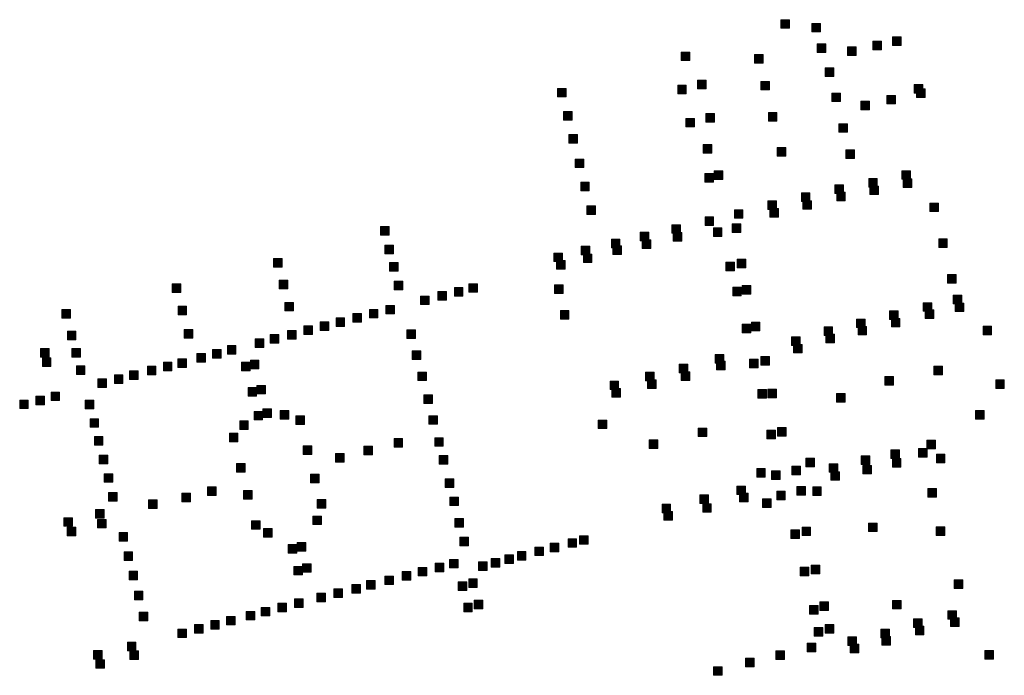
# Model space of a CAD drawing. Extents: x 97504 to 106860, y 464309 to 471560.
# Tile 15 of 53: x 103085 to 103543, y 465161 to 465467. Entities that reach past the tile are written whole.
import ezdxf

# ---------------------------------------------------------------- set-up
doc = ezdxf.new("R2010")
doc.units = 0
doc.layers.add('140 KOLKEN', color=44, linetype='Continuous', lineweight=20, true_color=0xc04000)

msp = doc.modelspace()

# ---------------------------------------------------------------- hatches: boundary and pattern name
at = {"layer": '140 KOLKEN', "true_color": 0xc04000}
for points in [[(103439.22, 465462.71), (103439.22, 465466.71), (103443.22, 465466.71), (103443.22, 465462.71)], [(103453.64, 465460.98), (103453.64, 465464.98), (103457.64, 465464.98), (103457.64, 465460.98)], [(103481.93, 465452.68), (103481.93, 465456.68), (103485.93, 465456.68), (103485.93, 465452.68)], [(103491.11, 465454.74), (103491.11, 465458.74), (103495.11, 465458.74), (103495.11, 465454.74)], [(103392.71, 465447.65), (103392.71, 465451.65), (103396.71, 465451.65), (103396.71, 465447.65)], [(103456.05, 465451.44), (103456.05, 465455.44), (103460.05, 465455.44), (103460.05, 465451.44)], [(103470.16, 465450.09), (103470.16, 465454.09), (103474.16, 465454.09), (103474.16, 465450.09)], [(103426.92, 465446.49), (103426.92, 465450.49), (103430.92, 465450.49), (103430.92, 465446.49)], [(103459.85, 465440.27), (103459.85, 465444.27), (103463.85, 465444.27), (103463.85, 465440.27)], [(103400.34, 465434.48), (103400.34, 465438.48), (103404.34, 465438.48), (103404.34, 465434.48)], [(103429.89, 465433.97), (103429.89, 465437.97), (103433.89, 465437.97), (103433.89, 465433.97)], [(103335.23, 465430.72), (103335.23, 465434.72), (103339.23, 465434.72), (103339.23, 465430.72)], [(103391.13, 465432.21), (103391.13, 465436.21), (103395.13, 465436.21), (103395.13, 465432.21)], [(103501.25, 465432.46), (103501.25, 465436.46), (103505.25, 465436.46), (103505.25, 465432.46)], [(103502.32, 465430.44), (103502.32, 465434.44), (103506.32, 465434.44), (103506.32, 465430.44)], [(103462.87, 465428.54), (103462.87, 465432.54), (103466.87, 465432.54), (103466.87, 465428.54)], [(103476.41, 465424.68), (103476.41, 465428.68), (103480.41, 465428.68), (103480.41, 465424.68)], [(103488.47, 465427.44), (103488.47, 465431.44), (103492.47, 465431.44), (103492.47, 465427.44)], [(103338.05, 465419.87), (103338.05, 465423.87), (103342.05, 465423.87), (103342.05, 465419.87)], [(103394.93, 465416.72), (103394.93, 465420.72), (103398.93, 465420.72), (103398.93, 465416.72)], [(103404.22, 465418.96), (103404.22, 465422.96), (103408.22, 465422.96), (103408.22, 465418.96)], [(103433.35, 465419.41), (103433.35, 465423.41), (103437.35, 465423.41), (103437.35, 465419.41)], [(103466.12, 465414.27), (103466.12, 465418.27), (103470.12, 465418.27), (103470.12, 465414.27)], [(103340.53, 465409.24), (103340.53, 465413.24), (103344.53, 465413.24), (103344.53, 465409.24)], [(103402.96, 465404.54), (103402.96, 465408.54), (103406.96, 465408.54), (103406.96, 465404.54)], [(103437.45, 465403.18), (103437.45, 465407.18), (103441.45, 465407.18), (103441.45, 465403.18)], [(103469.44, 465402.07), (103469.44, 465406.07), (103473.44, 465406.07), (103473.44, 465402.07)], [(103343.41, 465397.79), (103343.41, 465401.79), (103347.41, 465401.79), (103347.41, 465397.79)], [(103403.79, 465391.08), (103403.79, 465395.08), (103407.79, 465395.08), (103407.79, 465391.08)], [(103408.17, 465392.24), (103408.17, 465396.24), (103412.17, 465396.24), (103412.17, 465392.24)], [(103480.06, 465388.7), (103480.06, 465392.7), (103484.06, 465392.7), (103484.06, 465388.7)], [(103495.51, 465392.35), (103495.51, 465396.35), (103499.51, 465396.35), (103499.51, 465392.35)], [(103496.06, 465388.58), (103496.06, 465392.58), (103500.06, 465392.58), (103500.06, 465388.58)], [(103345.99, 465387.04), (103345.99, 465391.04), (103349.99, 465391.04), (103349.99, 465387.04)], [(103464.33, 465385.82), (103464.33, 465389.82), (103468.33, 465389.82), (103468.33, 465385.82)], [(103480.61, 465385.21), (103480.61, 465389.21), (103484.61, 465389.21), (103484.61, 465385.21)], [(103448.71, 465382.05), (103448.71, 465386.05), (103452.71, 465386.05), (103452.71, 465382.05)], [(103465.16, 465382.38), (103465.16, 465386.38), (103469.16, 465386.38), (103469.16, 465382.38)], [(103348.81, 465375.97), (103348.81, 465379.97), (103352.81, 465379.97), (103352.81, 465375.97)], [(103417.53, 465374.18), (103417.53, 465378.18), (103421.53, 465378.18), (103421.53, 465374.18)], [(103433.15, 465378.34), (103433.15, 465382.34), (103437.15, 465382.34), (103437.15, 465378.34)], [(103434.03, 465374.74), (103434.03, 465378.74), (103438.03, 465378.74), (103438.03, 465374.74)], [(103449.43, 465378.39), (103449.43, 465382.39), (103453.43, 465382.39), (103453.43, 465378.39)], [(103508.47, 465377.29), (103508.47, 465381.29), (103512.47, 465381.29), (103512.47, 465377.29)], [(103403.85, 465370.86), (103403.85, 465374.86), (103407.85, 465374.86), (103407.85, 465370.86)], [(103252.78, 465366.33), (103252.78, 465370.33), (103256.78, 465370.33), (103256.78, 465366.33)], [(103388.4, 465367.21), (103388.4, 465371.21), (103392.4, 465371.21), (103392.4, 465367.21)], [(103407.73, 465365.77), (103407.73, 465369.77), (103411.73, 465369.77), (103411.73, 465365.77)], [(103416.48, 465367.65), (103416.48, 465371.65), (103420.48, 465371.65), (103420.48, 465367.65)], [(103360.26, 465360.46), (103360.26, 465364.46), (103364.26, 465364.46), (103364.26, 465360.46)], [(103373.72, 465363.67), (103373.72, 465367.67), (103377.72, 465367.67), (103377.72, 465363.67)], [(103389.06, 465363.61), (103389.06, 465367.61), (103393.06, 465367.61), (103393.06, 465363.61)], [(103512.63, 465360.62), (103512.63, 465364.62), (103516.63, 465364.62), (103516.63, 465360.62)], [(103254.88, 465357.62), (103254.88, 465361.62), (103258.88, 465361.62), (103258.88, 465357.62)], [(103346.22, 465357.16), (103346.22, 465361.16), (103350.22, 465361.16), (103350.22, 465357.16)], [(103360.9, 465357.32), (103360.9, 465361.32), (103364.9, 465361.32), (103364.9, 465357.32)], [(103374.58, 465360.19), (103374.58, 465364.19), (103378.58, 465364.19), (103378.58, 465360.19)], [(103202.96, 465351.48), (103202.96, 465355.48), (103206.96, 465355.48), (103206.96, 465351.48)], [(103333.44, 465354), (103333.44, 465358), (103337.44, 465358), (103337.44, 465354)], [(103347.21, 465353.55), (103347.21, 465357.55), (103351.21, 465357.55), (103351.21, 465353.55)], [(103256.97, 465349.64), (103256.97, 465353.64), (103260.97, 465353.64), (103260.97, 465349.64)], [(103334.7, 465350.57), (103334.7, 465354.57), (103338.7, 465354.57), (103338.7, 465350.57)], [(103413.54, 465349.7), (103413.54, 465353.7), (103417.54, 465353.7), (103417.54, 465349.7)], [(103418.8, 465351.14), (103418.8, 465355.14), (103422.8, 465355.14), (103422.8, 465351.14)], [(103516.78, 465344), (103516.78, 465348), (103520.78, 465348), (103520.78, 465344)], [(103155.82, 465339.69), (103155.82, 465343.69), (103159.82, 465343.69), (103159.82, 465339.69)], [(103205.6, 465341.37), (103205.6, 465345.37), (103209.6, 465345.37), (103209.6, 465341.37)], [(103259.18, 465340.93), (103259.18, 465344.93), (103263.18, 465344.93), (103263.18, 465340.93)], [(103287.17, 465337.97), (103287.17, 465341.97), (103291.17, 465341.97), (103291.17, 465337.97)], [(103293.97, 465339.74), (103293.97, 465343.74), (103297.97, 465343.74), (103297.97, 465339.74)], [(103333.75, 465339.19), (103333.75, 465343.19), (103337.75, 465343.19), (103337.75, 465339.19)], [(103416.73, 465338.06), (103416.73, 465342.06), (103420.73, 465342.06), (103420.73, 465338.06)], [(103421.11, 465338.88), (103421.11, 465342.88), (103425.11, 465342.88), (103425.11, 465338.88)], [(103271.39, 465333.96), (103271.39, 465337.96), (103275.39, 465337.96), (103275.39, 465333.96)], [(103279.44, 465336.02), (103279.44, 465340.02), (103283.44, 465340.02), (103283.44, 465336.02)], [(103519.41, 465334.42), (103519.41, 465338.42), (103523.41, 465338.42), (103523.41, 465334.42)], [(103158.53, 465329.3), (103158.53, 465333.3), (103162.53, 465333.3), (103162.53, 465329.3)], [(103208.24, 465331.03), (103208.24, 465335.03), (103212.24, 465335.03), (103212.24, 465331.03)], [(103255.24, 465329.63), (103255.24, 465333.63), (103259.24, 465333.63), (103259.24, 465329.63)], [(103505.42, 465330.87), (103505.42, 465334.87), (103509.42, 465334.87), (103509.42, 465330.87)], [(103520.35, 465330.72), (103520.35, 465334.72), (103524.35, 465334.72), (103524.35, 465330.72)], [(103104.48, 465327.67), (103104.48, 465331.67), (103108.48, 465331.67), (103108.48, 465327.67)], [(103232.08, 465323.81), (103232.08, 465327.81), (103236.08, 465327.81), (103236.08, 465323.81)], [(103239.96, 465325.87), (103239.96, 465329.87), (103243.96, 465329.87), (103243.96, 465325.87)], [(103247.62, 465327.75), (103247.62, 465331.75), (103251.62, 465331.75), (103251.62, 465327.75)], [(103336.51, 465327.27), (103336.51, 465331.27), (103340.51, 465331.27), (103340.51, 465327.27)], [(103489.75, 465327.12), (103489.75, 465331.12), (103493.75, 465331.12), (103493.75, 465327.12)], [(103506.36, 465327.57), (103506.36, 465331.57), (103510.36, 465331.57), (103510.36, 465327.57)], [(103217.16, 465320.03), (103217.16, 465324.03), (103221.16, 465324.03), (103221.16, 465320.03)], [(103224.67, 465321.89), (103224.67, 465325.89), (103228.67, 465325.89), (103228.67, 465321.89)], [(103421.14, 465320.86), (103421.14, 465324.86), (103425.14, 465324.86), (103425.14, 465320.86)], [(103425.44, 465321.81), (103425.44, 465325.81), (103429.44, 465325.81), (103429.44, 465321.81)], [(103459.25, 465319.63), (103459.25, 465323.63), (103463.25, 465323.63), (103463.25, 465319.63)], [(103474.43, 465323.28), (103474.43, 465327.28), (103478.43, 465327.28), (103478.43, 465323.28)], [(103475.07, 465319.83), (103475.07, 465323.83), (103479.07, 465323.83), (103479.07, 465319.83)], [(103490.59, 465323.58), (103490.59, 465327.58), (103494.59, 465327.58), (103494.59, 465323.58)], [(103533.26, 465319.98), (103533.26, 465323.98), (103537.26, 465323.98), (103537.26, 465319.98)], [(103107.01, 465317.6), (103107.01, 465321.6), (103111.01, 465321.6), (103111.01, 465317.6)], [(103161.47, 465318.42), (103161.47, 465322.42), (103165.47, 465322.42), (103165.47, 465318.42)], [(103201.48, 465316.08), (103201.48, 465320.08), (103205.48, 465320.08), (103205.48, 465316.08)], [(103209.46, 465317.96), (103209.46, 465321.96), (103213.46, 465321.96), (103213.46, 465317.96)], [(103265.11, 465318.24), (103265.11, 465322.24), (103269.11, 465322.24), (103269.11, 465318.24)], [(103444.17, 465315), (103444.17, 465319), (103448.17, 465319), (103448.17, 465315)], [(103460.14, 465316.23), (103460.14, 465320.23), (103464.14, 465320.23), (103464.14, 465316.23)], [(103181.5, 465310.88), (103181.5, 465314.88), (103185.5, 465314.88), (103185.5, 465310.88)], [(103194.47, 465314.02), (103194.47, 465318.02), (103198.47, 465318.02), (103198.47, 465314.02)], [(103445.01, 465311.46), (103445.01, 465315.46), (103449.01, 465315.46), (103449.01, 465311.46)], [(103094.59, 465309.57), (103094.59, 465313.57), (103098.59, 465313.57), (103098.59, 465309.57)], [(103109.08, 465309.48), (103109.08, 465313.48), (103113.08, 465313.48), (103113.08, 465309.48)], [(103167.25, 465307.22), (103167.25, 465311.22), (103171.25, 465311.22), (103171.25, 465307.22)], [(103174.64, 465309.07), (103174.64, 465313.07), (103178.64, 465313.07), (103178.64, 465309.07)], [(103267.5, 465308.48), (103267.5, 465312.48), (103271.5, 465312.48), (103271.5, 465308.48)], [(103408.61, 465306.75), (103408.61, 465310.75), (103412.61, 465310.75), (103412.61, 465306.75)], [(103429.79, 465305.74), (103429.79, 465309.74), (103433.79, 465309.74), (103433.79, 465305.74)], [(103095.4, 465305.14), (103095.4, 465309.14), (103099.4, 465309.14), (103099.4, 465305.14)], [(103111.21, 465301.48), (103111.21, 465305.48), (103115.21, 465305.48), (103115.21, 465301.48)], [(103144.26, 465301.3), (103144.26, 465305.3), (103148.26, 465305.3), (103148.26, 465301.3)], [(103151.71, 465303.2), (103151.71, 465307.2), (103155.71, 465307.2), (103155.71, 465303.2)], [(103158.49, 465304.73), (103158.49, 465308.73), (103162.49, 465308.73), (103162.49, 465304.73)], [(103188.15, 465303.11), (103188.15, 465307.11), (103192.15, 465307.11), (103192.15, 465303.11)], [(103192.2, 465304.05), (103192.2, 465308.05), (103196.2, 465308.05), (103196.2, 465304.05)], [(103391.83, 465302.25), (103391.83, 465306.25), (103395.83, 465306.25), (103395.83, 465302.25)], [(103409.19, 465303.63), (103409.19, 465307.63), (103413.19, 465307.63), (103413.19, 465303.63)], [(103424.61, 465304.51), (103424.61, 465308.51), (103428.61, 465308.51), (103428.61, 465304.51)], [(103510.44, 465301.35), (103510.44, 465305.35), (103514.44, 465305.35), (103514.44, 465301.35)], [(103128.91, 465297.28), (103128.91, 465301.28), (103132.91, 465301.28), (103132.91, 465297.28)], [(103135.95, 465299.09), (103135.95, 465303.09), (103139.95, 465303.09), (103139.95, 465299.09)], [(103270.21, 465298.59), (103270.21, 465302.59), (103274.21, 465302.59), (103274.21, 465298.59)], [(103376.22, 465298.46), (103376.22, 465302.46), (103380.22, 465302.46), (103380.22, 465298.46)], [(103392.72, 465298.65), (103392.72, 465302.65), (103396.72, 465302.65), (103396.72, 465298.65)], [(103487.58, 465296.43), (103487.58, 465300.43), (103491.58, 465300.43), (103491.58, 465296.43)], [(103121.23, 465295.39), (103121.23, 465299.39), (103125.23, 465299.39), (103125.23, 465295.39)], [(103195.23, 465292.38), (103195.23, 465296.38), (103199.23, 465296.38), (103199.23, 465292.38)], [(103359.64, 465294.39), (103359.64, 465298.39), (103363.64, 465298.39), (103363.64, 465294.39)], [(103377.07, 465294.9), (103377.07, 465298.9), (103381.07, 465298.9), (103381.07, 465294.9)], [(103539.17, 465294.95), (103539.17, 465298.95), (103543.17, 465298.95), (103543.17, 465294.95)], [(103092.42, 465287.35), (103092.42, 465291.35), (103096.42, 465291.35), (103096.42, 465287.35)], [(103099.42, 465289.24), (103099.42, 465293.24), (103103.42, 465293.24), (103103.42, 465289.24)], [(103191.11, 465291.33), (103191.11, 465295.33), (103195.11, 465295.33), (103195.11, 465291.33)], [(103272.92, 465287.89), (103272.92, 465291.89), (103276.92, 465291.89), (103276.92, 465287.89)], [(103360.52, 465290.92), (103360.52, 465294.92), (103364.52, 465294.92), (103364.52, 465290.92)], [(103428.48, 465290.41), (103428.48, 465294.41), (103432.48, 465294.41), (103432.48, 465290.41)], [(103433.12, 465290.55), (103433.12, 465294.55), (103437.12, 465294.55), (103437.12, 465290.55)], [(103465.02, 465288.54), (103465.02, 465292.54), (103469.02, 465292.54), (103469.02, 465288.54)], [(103084.83, 465285.54), (103084.83, 465289.54), (103088.83, 465289.54), (103088.83, 465285.54)], [(103115.32, 465285.45), (103115.32, 465289.45), (103119.32, 465289.45), (103119.32, 465285.45)], [(103193.93, 465280.27), (103193.93, 465284.27), (103197.93, 465284.27), (103197.93, 465280.27)], [(103198.08, 465281.39), (103198.08, 465285.39), (103202.08, 465285.39), (103202.08, 465281.39)], [(103206.07, 465280.6), (103206.07, 465284.6), (103210.07, 465284.6), (103210.07, 465280.6)], [(103213.35, 465278.12), (103213.35, 465282.12), (103217.35, 465282.12), (103217.35, 465278.12)], [(103275.32, 465278.22), (103275.32, 465282.22), (103279.32, 465282.22), (103279.32, 465278.22)], [(103529.81, 465280.61), (103529.81, 465284.61), (103533.81, 465284.61), (103533.81, 465280.61)], [(103117.57, 465276.82), (103117.57, 465280.82), (103121.57, 465280.82), (103121.57, 465276.82)], [(103187.25, 465275.88), (103187.25, 465279.88), (103191.25, 465279.88), (103191.25, 465275.88)], [(103354.15, 465276.23), (103354.15, 465280.23), (103358.15, 465280.23), (103358.15, 465276.23)], [(103182.44, 465270.13), (103182.44, 465274.13), (103186.44, 465274.13), (103186.44, 465270.13)], [(103400.69, 465272.5), (103400.69, 465276.5), (103404.69, 465276.5), (103404.69, 465272.5)], [(103432.59, 465271.5), (103432.59, 465275.5), (103436.59, 465275.5), (103436.59, 465271.5)], [(103437.57, 465272.78), (103437.57, 465276.78), (103441.57, 465276.78), (103441.57, 465272.78)], [(103119.61, 465268.52), (103119.61, 465272.52), (103123.61, 465272.52), (103123.61, 465268.52)], [(103259.08, 465267.6), (103259.08, 465271.6), (103263.08, 465271.6), (103263.08, 465267.6)], [(103278.03, 465267.97), (103278.03, 465271.97), (103282.03, 465271.97), (103282.03, 465267.97)], [(103377.82, 465266.94), (103377.82, 465270.94), (103381.82, 465270.94), (103381.82, 465266.94)], [(103507.09, 465266.77), (103507.09, 465270.77), (103511.09, 465270.77), (103511.09, 465266.77)], [(103121.86, 465259.8), (103121.86, 465263.8), (103125.86, 465263.8), (103125.86, 465259.8)], [(103216.8, 465264.16), (103216.8, 465268.16), (103220.8, 465268.16), (103220.8, 465264.16)], [(103231.82, 465260.58), (103231.82, 465264.58), (103235.82, 465264.58), (103235.82, 465260.58)], [(103244.99, 465264.03), (103244.99, 465268.03), (103248.99, 465268.03), (103248.99, 465264.03)], [(103280.06, 465259.71), (103280.06, 465263.71), (103284.06, 465263.71), (103284.06, 465259.71)], [(103490.38, 465262.28), (103490.38, 465266.28), (103494.38, 465266.28), (103494.38, 465262.28)], [(103503.24, 465262.93), (103503.24, 465266.93), (103507.24, 465266.93), (103507.24, 465262.93)], [(103511.53, 465260.31), (103511.53, 465264.31), (103515.53, 465264.31), (103515.53, 465260.31)], [(103185.8, 465255.96), (103185.8, 465259.96), (103189.8, 465259.96), (103189.8, 465255.96)], [(103450.78, 465258.44), (103450.78, 465262.44), (103454.78, 465262.44), (103454.78, 465258.44)], [(103461.71, 465255.88), (103461.71, 465259.88), (103465.71, 465259.88), (103465.71, 465255.88)], [(103476.55, 465259.47), (103476.55, 465263.47), (103480.55, 465263.47), (103480.55, 465259.47)], [(103477.33, 465255.09), (103477.33, 465259.09), (103481.33, 465259.09), (103481.33, 465255.09)], [(103491.08, 465258.24), (103491.08, 465262.24), (103495.08, 465262.24), (103495.08, 465258.24)], [(103124.17, 465251.22), (103124.17, 465255.22), (103128.17, 465255.22), (103128.17, 465251.22)], [(103220.16, 465251.01), (103220.16, 465255.01), (103224.16, 465255.01), (103224.16, 465251.01)], [(103427.9, 465253.59), (103427.9, 465257.59), (103431.9, 465257.59), (103431.9, 465253.59)], [(103434.82, 465252.59), (103434.82, 465256.59), (103438.82, 465256.59), (103438.82, 465252.59)], [(103444.23, 465254.74), (103444.23, 465258.74), (103448.23, 465258.74), (103448.23, 465254.74)], [(103462.4, 465252.13), (103462.4, 465256.13), (103466.4, 465256.13), (103466.4, 465252.13)], [(103282.86, 465248.78), (103282.86, 465252.78), (103286.86, 465252.78), (103286.86, 465248.78)], [(103126.15, 465242.41), (103126.15, 465246.41), (103130.15, 465246.41), (103130.15, 465242.41)], [(103160.29, 465242.16), (103160.29, 465246.16), (103164.29, 465246.16), (103164.29, 465242.16)], [(103172.23, 465245.11), (103172.23, 465249.11), (103176.23, 465249.11), (103176.23, 465245.11)], [(103189.09, 465243.32), (103189.09, 465247.32), (103193.09, 465247.32), (103193.09, 465243.32)], [(103401.41, 465241.39), (103401.41, 465245.39), (103405.41, 465245.39), (103405.41, 465241.39)], [(103418.7, 465245.48), (103418.7, 465249.48), (103422.7, 465249.48), (103422.7, 465245.48)], [(103419.88, 465242.08), (103419.88, 465246.08), (103423.88, 465246.08), (103423.88, 465242.08)], [(103437.23, 465243.07), (103437.23, 465247.07), (103441.23, 465247.07), (103441.23, 465243.07)], [(103446.64, 465245.23), (103446.64, 465249.23), (103450.64, 465249.23), (103450.64, 465245.23)], [(103453.98, 465245.14), (103453.98, 465249.14), (103457.98, 465249.14), (103457.98, 465245.14)], [(103507.64, 465244.35), (103507.64, 465248.35), (103511.64, 465248.35), (103511.64, 465244.35)], [(103144.77, 465239.05), (103144.77, 465243.05), (103148.77, 465243.05), (103148.77, 465239.05)], [(103223.35, 465239.14), (103223.35, 465243.14), (103227.35, 465243.14), (103227.35, 465239.14)], [(103285.12, 465240.34), (103285.12, 465244.34), (103289.12, 465244.34), (103289.12, 465240.34)], [(103383.86, 465237.01), (103383.86, 465241.01), (103387.86, 465241.01), (103387.86, 465237.01)], [(103402.78, 465237.25), (103402.78, 465241.25), (103406.78, 465241.25), (103406.78, 465237.25)], [(103430.57, 465239.47), (103430.57, 465243.47), (103434.57, 465243.47), (103434.57, 465239.47)], [(103120.1, 465234.51), (103120.1, 465238.51), (103124.1, 465238.51), (103124.1, 465234.51)], [(103384.65, 465233.65), (103384.65, 465237.65), (103388.65, 465237.65), (103388.65, 465233.65)], [(103105.43, 465230.72), (103105.43, 465234.72), (103109.43, 465234.72), (103109.43, 465230.72)], [(103121.1, 465229.95), (103121.1, 465233.95), (103125.1, 465233.95), (103125.1, 465229.95)], [(103192.7, 465229.33), (103192.7, 465233.33), (103196.7, 465233.33), (103196.7, 465229.33)], [(103221.31, 465231.5), (103221.31, 465235.5), (103225.31, 465235.5), (103225.31, 465231.5)], [(103287.39, 465230.35), (103287.39, 465234.35), (103291.39, 465234.35), (103291.39, 465230.35)], [(103479.97, 465228.25), (103479.97, 465232.25), (103483.97, 465232.25), (103483.97, 465228.25)], [(103106.96, 465226.34), (103106.96, 465230.34), (103110.96, 465230.34), (103110.96, 465226.34)], [(103131.08, 465223.85), (103131.08, 465227.85), (103135.08, 465227.85), (103135.08, 465223.85)], [(103198.3, 465225.69), (103198.3, 465229.69), (103202.3, 465229.69), (103202.3, 465225.69)], [(103443.78, 465225.03), (103443.78, 465229.03), (103447.78, 465229.03), (103447.78, 465225.03)], [(103449, 465226.36), (103449, 465230.36), (103453, 465230.36), (103453, 465226.36)], [(103511.47, 465226.45), (103511.47, 465230.45), (103515.47, 465230.45), (103515.47, 465226.45)], [(103214.02, 465219.11), (103214.02, 465223.11), (103218.02, 465223.11), (103218.02, 465219.11)], [(103289.74, 465221.6), (103289.74, 465225.6), (103293.74, 465225.6), (103293.74, 465221.6)], [(103331.83, 465218.86), (103331.83, 465222.86), (103335.83, 465222.86), (103335.83, 465218.86)], [(103340.07, 465220.92), (103340.07, 465224.92), (103344.07, 465224.92), (103344.07, 465220.92)], [(103345.41, 465222.33), (103345.41, 465226.33), (103349.41, 465226.33), (103349.41, 465222.33)], [(103133.42, 465214.82), (103133.42, 465218.82), (103137.42, 465218.82), (103137.42, 465214.82)], [(103209.86, 465218.21), (103209.86, 465222.21), (103213.86, 465222.21), (103213.86, 465218.21)], [(103316.51, 465214.92), (103316.51, 465218.92), (103320.51, 465218.92), (103320.51, 465214.92)], [(103324.68, 465217.05), (103324.68, 465221.05), (103328.68, 465221.05), (103328.68, 465217.05)], [(103216.44, 465209.28), (103216.44, 465213.28), (103220.44, 465213.28), (103220.44, 465209.28)], [(103278.25, 465209.54), (103278.25, 465213.54), (103282.25, 465213.54), (103282.25, 465209.54)], [(103284.94, 465211.31), (103284.94, 465215.31), (103288.94, 465215.31), (103288.94, 465211.31)], [(103298.48, 465210.15), (103298.48, 465214.15), (103302.48, 465214.15), (103302.48, 465210.15)], [(103304.34, 465211.7), (103304.34, 465215.7), (103308.34, 465215.7), (103308.34, 465211.7)], [(103310.73, 465213.4), (103310.73, 465217.4), (103314.73, 465217.4), (103314.73, 465213.4)], [(103135.73, 465205.74), (103135.73, 465209.74), (103139.73, 465209.74), (103139.73, 465205.74)], [(103212.46, 465208.06), (103212.46, 465212.06), (103216.46, 465212.06), (103216.46, 465208.06)], [(103262.86, 465205.67), (103262.86, 465209.67), (103266.86, 465209.67), (103266.86, 465205.67)], [(103270.38, 465207.59), (103270.38, 465211.59), (103274.38, 465211.59), (103274.38, 465207.59)], [(103448.2, 465207.63), (103448.2, 465211.63), (103452.2, 465211.63), (103452.2, 465207.63)], [(103453.29, 465208.54), (103453.29, 465212.54), (103457.29, 465212.54), (103457.29, 465208.54)], [(103246.28, 465201.41), (103246.28, 465205.41), (103250.28, 465205.41), (103250.28, 465201.41)], [(103254.8, 465203.54), (103254.8, 465207.54), (103258.8, 465207.54), (103258.8, 465203.54)], [(103288.91, 465200.79), (103288.91, 465204.79), (103292.91, 465204.79), (103292.91, 465200.79)], [(103293.86, 465202.24), (103293.86, 465206.24), (103297.86, 465206.24), (103297.86, 465202.24)], [(103519.88, 465201.74), (103519.88, 465205.74), (103523.88, 465205.74), (103523.88, 465201.74)], [(103138.21, 465196.44), (103138.21, 465200.44), (103142.21, 465200.44), (103142.21, 465196.44)], [(103223.12, 465195.59), (103223.12, 465199.59), (103227.12, 465199.59), (103227.12, 465195.59)], [(103231.1, 465197.54), (103231.1, 465201.54), (103235.1, 465201.54), (103235.1, 465197.54)], [(103239.49, 465199.6), (103239.49, 465203.6), (103243.49, 465203.6), (103243.49, 465199.6)], [(103205.02, 465190.86), (103205.02, 465194.86), (103209.02, 465194.86), (103209.02, 465190.86)], [(103212.72, 465192.88), (103212.72, 465196.88), (103216.72, 465196.88), (103216.72, 465192.88)], [(103291.51, 465190.89), (103291.51, 465194.89), (103295.51, 465194.89), (103295.51, 465190.89)], [(103296.46, 465192.23), (103296.46, 465196.23), (103300.46, 465196.23), (103300.46, 465192.23)], [(103457.3, 465191.54), (103457.3, 465195.54), (103461.3, 465195.54), (103461.3, 465191.54)], [(103491.16, 465192.22), (103491.16, 465196.22), (103495.16, 465196.22), (103495.16, 465192.22)], [(103140.51, 465186.69), (103140.51, 465190.69), (103144.51, 465190.69), (103144.51, 465186.69)], [(103190.28, 465187.07), (103190.28, 465191.07), (103194.28, 465191.07), (103194.28, 465187.07)], [(103197.25, 465188.94), (103197.25, 465192.94), (103201.25, 465192.94), (103201.25, 465188.94)], [(103452.5, 465189.81), (103452.5, 465193.81), (103456.5, 465193.81), (103456.5, 465189.81)], [(103516.86, 465187.41), (103516.86, 465191.41), (103520.86, 465191.41), (103520.86, 465187.41)], [(103173.75, 465182.76), (103173.75, 465186.76), (103177.75, 465186.76), (103177.75, 465182.76)], [(103181.16, 465184.74), (103181.16, 465188.74), (103185.16, 465188.74), (103185.16, 465184.74)], [(103500.91, 465183.59), (103500.91, 465187.59), (103504.91, 465187.59), (103504.91, 465183.59)], [(103518.09, 465184.09), (103518.09, 465188.09), (103522.09, 465188.09), (103522.09, 465184.09)], [(103158.49, 465178.87), (103158.49, 465182.87), (103162.49, 465182.87), (103162.49, 465178.87)], [(103166.26, 465180.91), (103166.26, 465184.91), (103170.26, 465184.91), (103170.26, 465180.91)], [(103454.72, 465179.52), (103454.72, 465183.52), (103458.72, 465183.52), (103458.72, 465179.52)], [(103459.79, 465180.95), (103459.79, 465184.95), (103463.79, 465184.95), (103463.79, 465180.95)], [(103485.7, 465178.73), (103485.7, 465182.73), (103489.7, 465182.73), (103489.7, 465178.73)], [(103501.77, 465180.15), (103501.77, 465184.15), (103505.77, 465184.15), (103505.77, 465180.15)], [(103134.96, 465172.78), (103134.96, 465176.78), (103138.96, 465176.78), (103138.96, 465172.78)], [(103470.36, 465175.16), (103470.36, 465179.16), (103474.36, 465179.16), (103474.36, 465175.16)], [(103486.19, 465175.34), (103486.19, 465179.34), (103490.19, 465179.34), (103490.19, 465175.34)], [(103119.2, 465168.8), (103119.2, 465172.8), (103123.2, 465172.8), (103123.2, 465168.8)], [(103136.09, 465168.67), (103136.09, 465172.67), (103140.09, 465172.67), (103140.09, 465168.67)], [(103436.79, 465168.67), (103436.79, 465172.67), (103440.79, 465172.67), (103440.79, 465168.67)], [(103451.37, 465172.31), (103451.37, 465176.31), (103455.37, 465176.31), (103455.37, 465172.31)], [(103471.47, 465171.77), (103471.47, 465175.77), (103475.47, 465175.77), (103475.47, 465171.77)], [(103534.08, 465168.89), (103534.08, 465172.89), (103538.08, 465172.89), (103538.08, 465168.89)], [(103120.33, 465164.56), (103120.33, 465168.56), (103124.33, 465168.56), (103124.33, 465164.56)], [(103422.7, 465165.23), (103422.7, 465169.23), (103426.7, 465169.23), (103426.7, 465165.23)], [(103407.79, 465161.3), (103407.79, 465165.3), (103411.79, 465165.3), (103411.79, 465161.3)]]:
    msp.add_hatch(color=44, dxfattribs=at).paths.add_polyline_path(points)

# ---------------------------------------------------------------- linework, layer by layer
at = {"layer": '140 KOLKEN', "color": 11, "true_color": 0xff8080}
for points in [[(103439.22, 465462.71), (103439.22, 465466.71), (103443.22, 465466.71), (103443.22, 465462.71)], [(103453.64, 465460.98), (103453.64, 465464.98), (103457.64, 465464.98), (103457.64, 465460.98)], [(103481.93, 465452.68), (103481.93, 465456.68), (103485.93, 465456.68), (103485.93, 465452.68)], [(103491.11, 465454.74), (103491.11, 465458.74), (103495.11, 465458.74), (103495.11, 465454.74)], [(103392.71, 465447.65), (103392.71, 465451.65), (103396.71, 465451.65), (103396.71, 465447.65)], [(103456.05, 465451.44), (103456.05, 465455.44), (103460.05, 465455.44), (103460.05, 465451.44)], [(103470.16, 465450.09), (103470.16, 465454.09), (103474.16, 465454.09), (103474.16, 465450.09)], [(103426.92, 465446.49), (103426.92, 465450.49), (103430.92, 465450.49), (103430.92, 465446.49)], [(103459.85, 465440.27), (103459.85, 465444.27), (103463.85, 465444.27), (103463.85, 465440.27)], [(103400.34, 465434.48), (103400.34, 465438.48), (103404.34, 465438.48), (103404.34, 465434.48)], [(103429.89, 465433.97), (103429.89, 465437.97), (103433.89, 465437.97), (103433.89, 465433.97)], [(103335.23, 465430.72), (103335.23, 465434.72), (103339.23, 465434.72), (103339.23, 465430.72)], [(103391.13, 465432.21), (103391.13, 465436.21), (103395.13, 465436.21), (103395.13, 465432.21)], [(103501.25, 465432.46), (103501.25, 465436.46), (103505.25, 465436.46), (103505.25, 465432.46)], [(103502.32, 465430.44), (103502.32, 465434.44), (103506.32, 465434.44), (103506.32, 465430.44)], [(103462.87, 465428.54), (103462.87, 465432.54), (103466.87, 465432.54), (103466.87, 465428.54)], [(103476.41, 465424.68), (103476.41, 465428.68), (103480.41, 465428.68), (103480.41, 465424.68)], [(103488.47, 465427.44), (103488.47, 465431.44), (103492.47, 465431.44), (103492.47, 465427.44)], [(103338.05, 465419.87), (103338.05, 465423.87), (103342.05, 465423.87), (103342.05, 465419.87)], [(103394.93, 465416.72), (103394.93, 465420.72), (103398.93, 465420.72), (103398.93, 465416.72)], [(103404.22, 465418.96), (103404.22, 465422.96), (103408.22, 465422.96), (103408.22, 465418.96)], [(103433.35, 465419.41), (103433.35, 465423.41), (103437.35, 465423.41), (103437.35, 465419.41)], [(103466.12, 465414.27), (103466.12, 465418.27), (103470.12, 465418.27), (103470.12, 465414.27)], [(103340.53, 465409.24), (103340.53, 465413.24), (103344.53, 465413.24), (103344.53, 465409.24)], [(103402.96, 465404.54), (103402.96, 465408.54), (103406.96, 465408.54), (103406.96, 465404.54)], [(103437.45, 465403.18), (103437.45, 465407.18), (103441.45, 465407.18), (103441.45, 465403.18)], [(103469.44, 465402.07), (103469.44, 465406.07), (103473.44, 465406.07), (103473.44, 465402.07)], [(103343.41, 465397.79), (103343.41, 465401.79), (103347.41, 465401.79), (103347.41, 465397.79)], [(103403.79, 465391.08), (103403.79, 465395.08), (103407.79, 465395.08), (103407.79, 465391.08)], [(103408.17, 465392.24), (103408.17, 465396.24), (103412.17, 465396.24), (103412.17, 465392.24)], [(103480.06, 465388.7), (103480.06, 465392.7), (103484.06, 465392.7), (103484.06, 465388.7)], [(103495.51, 465392.35), (103495.51, 465396.35), (103499.51, 465396.35), (103499.51, 465392.35)], [(103496.06, 465388.58), (103496.06, 465392.58), (103500.06, 465392.58), (103500.06, 465388.58)], [(103345.99, 465387.04), (103345.99, 465391.04), (103349.99, 465391.04), (103349.99, 465387.04)], [(103464.33, 465385.82), (103464.33, 465389.82), (103468.33, 465389.82), (103468.33, 465385.82)], [(103480.61, 465385.21), (103480.61, 465389.21), (103484.61, 465389.21), (103484.61, 465385.21)], [(103448.71, 465382.05), (103448.71, 465386.05), (103452.71, 465386.05), (103452.71, 465382.05)], [(103465.16, 465382.38), (103465.16, 465386.38), (103469.16, 465386.38), (103469.16, 465382.38)], [(103348.81, 465375.97), (103348.81, 465379.97), (103352.81, 465379.97), (103352.81, 465375.97)], [(103417.53, 465374.18), (103417.53, 465378.18), (103421.53, 465378.18), (103421.53, 465374.18)], [(103433.15, 465378.34), (103433.15, 465382.34), (103437.15, 465382.34), (103437.15, 465378.34)], [(103434.03, 465374.74), (103434.03, 465378.74), (103438.03, 465378.74), (103438.03, 465374.74)], [(103449.43, 465378.39), (103449.43, 465382.39), (103453.43, 465382.39), (103453.43, 465378.39)], [(103508.47, 465377.29), (103508.47, 465381.29), (103512.47, 465381.29), (103512.47, 465377.29)], [(103403.85, 465370.86), (103403.85, 465374.86), (103407.85, 465374.86), (103407.85, 465370.86)], [(103252.78, 465366.33), (103252.78, 465370.33), (103256.78, 465370.33), (103256.78, 465366.33)], [(103388.4, 465367.21), (103388.4, 465371.21), (103392.4, 465371.21), (103392.4, 465367.21)], [(103407.73, 465365.77), (103407.73, 465369.77), (103411.73, 465369.77), (103411.73, 465365.77)], [(103416.48, 465367.65), (103416.48, 465371.65), (103420.48, 465371.65), (103420.48, 465367.65)], [(103360.26, 465360.46), (103360.26, 465364.46), (103364.26, 465364.46), (103364.26, 465360.46)], [(103373.72, 465363.67), (103373.72, 465367.67), (103377.72, 465367.67), (103377.72, 465363.67)], [(103389.06, 465363.61), (103389.06, 465367.61), (103393.06, 465367.61), (103393.06, 465363.61)], [(103512.63, 465360.62), (103512.63, 465364.62), (103516.63, 465364.62), (103516.63, 465360.62)], [(103254.88, 465357.62), (103254.88, 465361.62), (103258.88, 465361.62), (103258.88, 465357.62)], [(103346.22, 465357.16), (103346.22, 465361.16), (103350.22, 465361.16), (103350.22, 465357.16)], [(103360.9, 465357.32), (103360.9, 465361.32), (103364.9, 465361.32), (103364.9, 465357.32)], [(103374.58, 465360.19), (103374.58, 465364.19), (103378.58, 465364.19), (103378.58, 465360.19)], [(103202.96, 465351.48), (103202.96, 465355.48), (103206.96, 465355.48), (103206.96, 465351.48)], [(103333.44, 465354), (103333.44, 465358), (103337.44, 465358), (103337.44, 465354)], [(103347.21, 465353.55), (103347.21, 465357.55), (103351.21, 465357.55), (103351.21, 465353.55)], [(103256.97, 465349.64), (103256.97, 465353.64), (103260.97, 465353.64), (103260.97, 465349.64)], [(103334.7, 465350.57), (103334.7, 465354.57), (103338.7, 465354.57), (103338.7, 465350.57)], [(103413.54, 465349.7), (103413.54, 465353.7), (103417.54, 465353.7), (103417.54, 465349.7)], [(103418.8, 465351.14), (103418.8, 465355.14), (103422.8, 465355.14), (103422.8, 465351.14)], [(103516.78, 465344), (103516.78, 465348), (103520.78, 465348), (103520.78, 465344)], [(103155.82, 465339.69), (103155.82, 465343.69), (103159.82, 465343.69), (103159.82, 465339.69)], [(103205.6, 465341.37), (103205.6, 465345.37), (103209.6, 465345.37), (103209.6, 465341.37)], [(103259.18, 465340.93), (103259.18, 465344.93), (103263.18, 465344.93), (103263.18, 465340.93)], [(103287.17, 465337.97), (103287.17, 465341.97), (103291.17, 465341.97), (103291.17, 465337.97)], [(103293.97, 465339.74), (103293.97, 465343.74), (103297.97, 465343.74), (103297.97, 465339.74)], [(103333.75, 465339.19), (103333.75, 465343.19), (103337.75, 465343.19), (103337.75, 465339.19)], [(103416.73, 465338.06), (103416.73, 465342.06), (103420.73, 465342.06), (103420.73, 465338.06)], [(103421.11, 465338.88), (103421.11, 465342.88), (103425.11, 465342.88), (103425.11, 465338.88)], [(103271.39, 465333.96), (103271.39, 465337.96), (103275.39, 465337.96), (103275.39, 465333.96)], [(103279.44, 465336.02), (103279.44, 465340.02), (103283.44, 465340.02), (103283.44, 465336.02)], [(103519.41, 465334.42), (103519.41, 465338.42), (103523.41, 465338.42), (103523.41, 465334.42)], [(103158.53, 465329.3), (103158.53, 465333.3), (103162.53, 465333.3), (103162.53, 465329.3)], [(103208.24, 465331.03), (103208.24, 465335.03), (103212.24, 465335.03), (103212.24, 465331.03)], [(103255.24, 465329.63), (103255.24, 465333.63), (103259.24, 465333.63), (103259.24, 465329.63)], [(103505.42, 465330.87), (103505.42, 465334.87), (103509.42, 465334.87), (103509.42, 465330.87)], [(103520.35, 465330.72), (103520.35, 465334.72), (103524.35, 465334.72), (103524.35, 465330.72)], [(103104.48, 465327.67), (103104.48, 465331.67), (103108.48, 465331.67), (103108.48, 465327.67)], [(103232.08, 465323.81), (103232.08, 465327.81), (103236.08, 465327.81), (103236.08, 465323.81)], [(103239.96, 465325.87), (103239.96, 465329.87), (103243.96, 465329.87), (103243.96, 465325.87)], [(103247.62, 465327.75), (103247.62, 465331.75), (103251.62, 465331.75), (103251.62, 465327.75)], [(103336.51, 465327.27), (103336.51, 465331.27), (103340.51, 465331.27), (103340.51, 465327.27)], [(103489.75, 465327.12), (103489.75, 465331.12), (103493.75, 465331.12), (103493.75, 465327.12)], [(103506.36, 465327.57), (103506.36, 465331.57), (103510.36, 465331.57), (103510.36, 465327.57)], [(103217.16, 465320.03), (103217.16, 465324.03), (103221.16, 465324.03), (103221.16, 465320.03)], [(103224.67, 465321.89), (103224.67, 465325.89), (103228.67, 465325.89), (103228.67, 465321.89)], [(103421.14, 465320.86), (103421.14, 465324.86), (103425.14, 465324.86), (103425.14, 465320.86)], [(103425.44, 465321.81), (103425.44, 465325.81), (103429.44, 465325.81), (103429.44, 465321.81)], [(103459.25, 465319.63), (103459.25, 465323.63), (103463.25, 465323.63), (103463.25, 465319.63)], [(103474.43, 465323.28), (103474.43, 465327.28), (103478.43, 465327.28), (103478.43, 465323.28)], [(103475.07, 465319.83), (103475.07, 465323.83), (103479.07, 465323.83), (103479.07, 465319.83)], [(103490.59, 465323.58), (103490.59, 465327.58), (103494.59, 465327.58), (103494.59, 465323.58)], [(103533.26, 465319.98), (103533.26, 465323.98), (103537.26, 465323.98), (103537.26, 465319.98)], [(103107.01, 465317.6), (103107.01, 465321.6), (103111.01, 465321.6), (103111.01, 465317.6)], [(103161.47, 465318.42), (103161.47, 465322.42), (103165.47, 465322.42), (103165.47, 465318.42)], [(103201.48, 465316.08), (103201.48, 465320.08), (103205.48, 465320.08), (103205.48, 465316.08)], [(103209.46, 465317.96), (103209.46, 465321.96), (103213.46, 465321.96), (103213.46, 465317.96)], [(103265.11, 465318.24), (103265.11, 465322.24), (103269.11, 465322.24), (103269.11, 465318.24)], [(103444.17, 465315), (103444.17, 465319), (103448.17, 465319), (103448.17, 465315)], [(103460.14, 465316.23), (103460.14, 465320.23), (103464.14, 465320.23), (103464.14, 465316.23)], [(103181.5, 465310.88), (103181.5, 465314.88), (103185.5, 465314.88), (103185.5, 465310.88)], [(103194.47, 465314.02), (103194.47, 465318.02), (103198.47, 465318.02), (103198.47, 465314.02)], [(103445.01, 465311.46), (103445.01, 465315.46), (103449.01, 465315.46), (103449.01, 465311.46)], [(103094.59, 465309.57), (103094.59, 465313.57), (103098.59, 465313.57), (103098.59, 465309.57)], [(103109.08, 465309.48), (103109.08, 465313.48), (103113.08, 465313.48), (103113.08, 465309.48)], [(103167.25, 465307.22), (103167.25, 465311.22), (103171.25, 465311.22), (103171.25, 465307.22)], [(103174.64, 465309.07), (103174.64, 465313.07), (103178.64, 465313.07), (103178.64, 465309.07)], [(103267.5, 465308.48), (103267.5, 465312.48), (103271.5, 465312.48), (103271.5, 465308.48)], [(103408.61, 465306.75), (103408.61, 465310.75), (103412.61, 465310.75), (103412.61, 465306.75)], [(103429.79, 465305.74), (103429.79, 465309.74), (103433.79, 465309.74), (103433.79, 465305.74)], [(103095.4, 465305.14), (103095.4, 465309.14), (103099.4, 465309.14), (103099.4, 465305.14)], [(103111.21, 465301.48), (103111.21, 465305.48), (103115.21, 465305.48), (103115.21, 465301.48)], [(103144.26, 465301.3), (103144.26, 465305.3), (103148.26, 465305.3), (103148.26, 465301.3)], [(103151.71, 465303.2), (103151.71, 465307.2), (103155.71, 465307.2), (103155.71, 465303.2)], [(103158.49, 465304.73), (103158.49, 465308.73), (103162.49, 465308.73), (103162.49, 465304.73)], [(103188.15, 465303.11), (103188.15, 465307.11), (103192.15, 465307.11), (103192.15, 465303.11)], [(103192.2, 465304.05), (103192.2, 465308.05), (103196.2, 465308.05), (103196.2, 465304.05)], [(103391.83, 465302.25), (103391.83, 465306.25), (103395.83, 465306.25), (103395.83, 465302.25)], [(103409.19, 465303.63), (103409.19, 465307.63), (103413.19, 465307.63), (103413.19, 465303.63)], [(103424.61, 465304.51), (103424.61, 465308.51), (103428.61, 465308.51), (103428.61, 465304.51)], [(103510.44, 465301.35), (103510.44, 465305.35), (103514.44, 465305.35), (103514.44, 465301.35)], [(103128.91, 465297.28), (103128.91, 465301.28), (103132.91, 465301.28), (103132.91, 465297.28)], [(103135.95, 465299.09), (103135.95, 465303.09), (103139.95, 465303.09), (103139.95, 465299.09)], [(103270.21, 465298.59), (103270.21, 465302.59), (103274.21, 465302.59), (103274.21, 465298.59)], [(103376.22, 465298.46), (103376.22, 465302.46), (103380.22, 465302.46), (103380.22, 465298.46)], [(103392.72, 465298.65), (103392.72, 465302.65), (103396.72, 465302.65), (103396.72, 465298.65)], [(103487.58, 465296.43), (103487.58, 465300.43), (103491.58, 465300.43), (103491.58, 465296.43)], [(103121.23, 465295.39), (103121.23, 465299.39), (103125.23, 465299.39), (103125.23, 465295.39)], [(103195.23, 465292.38), (103195.23, 465296.38), (103199.23, 465296.38), (103199.23, 465292.38)], [(103359.64, 465294.39), (103359.64, 465298.39), (103363.64, 465298.39), (103363.64, 465294.39)], [(103377.07, 465294.9), (103377.07, 465298.9), (103381.07, 465298.9), (103381.07, 465294.9)], [(103539.17, 465294.95), (103539.17, 465298.95), (103543.17, 465298.95), (103543.17, 465294.95)], [(103092.42, 465287.35), (103092.42, 465291.35), (103096.42, 465291.35), (103096.42, 465287.35)], [(103099.42, 465289.24), (103099.42, 465293.24), (103103.42, 465293.24), (103103.42, 465289.24)], [(103191.11, 465291.33), (103191.11, 465295.33), (103195.11, 465295.33), (103195.11, 465291.33)], [(103272.92, 465287.89), (103272.92, 465291.89), (103276.92, 465291.89), (103276.92, 465287.89)], [(103360.52, 465290.92), (103360.52, 465294.92), (103364.52, 465294.92), (103364.52, 465290.92)], [(103428.48, 465290.41), (103428.48, 465294.41), (103432.48, 465294.41), (103432.48, 465290.41)], [(103433.12, 465290.55), (103433.12, 465294.55), (103437.12, 465294.55), (103437.12, 465290.55)], [(103465.02, 465288.54), (103465.02, 465292.54), (103469.02, 465292.54), (103469.02, 465288.54)], [(103084.83, 465285.54), (103084.83, 465289.54), (103088.83, 465289.54), (103088.83, 465285.54)], [(103115.32, 465285.45), (103115.32, 465289.45), (103119.32, 465289.45), (103119.32, 465285.45)], [(103193.93, 465280.27), (103193.93, 465284.27), (103197.93, 465284.27), (103197.93, 465280.27)], [(103198.08, 465281.39), (103198.08, 465285.39), (103202.08, 465285.39), (103202.08, 465281.39)], [(103206.07, 465280.6), (103206.07, 465284.6), (103210.07, 465284.6), (103210.07, 465280.6)], [(103213.35, 465278.12), (103213.35, 465282.12), (103217.35, 465282.12), (103217.35, 465278.12)], [(103275.32, 465278.22), (103275.32, 465282.22), (103279.32, 465282.22), (103279.32, 465278.22)], [(103529.81, 465280.61), (103529.81, 465284.61), (103533.81, 465284.61), (103533.81, 465280.61)], [(103117.57, 465276.82), (103117.57, 465280.82), (103121.57, 465280.82), (103121.57, 465276.82)], [(103187.25, 465275.88), (103187.25, 465279.88), (103191.25, 465279.88), (103191.25, 465275.88)], [(103354.15, 465276.23), (103354.15, 465280.23), (103358.15, 465280.23), (103358.15, 465276.23)], [(103182.44, 465270.13), (103182.44, 465274.13), (103186.44, 465274.13), (103186.44, 465270.13)], [(103400.69, 465272.5), (103400.69, 465276.5), (103404.69, 465276.5), (103404.69, 465272.5)], [(103432.59, 465271.5), (103432.59, 465275.5), (103436.59, 465275.5), (103436.59, 465271.5)], [(103437.57, 465272.78), (103437.57, 465276.78), (103441.57, 465276.78), (103441.57, 465272.78)], [(103119.61, 465268.52), (103119.61, 465272.52), (103123.61, 465272.52), (103123.61, 465268.52)], [(103259.08, 465267.6), (103259.08, 465271.6), (103263.08, 465271.6), (103263.08, 465267.6)], [(103278.03, 465267.97), (103278.03, 465271.97), (103282.03, 465271.97), (103282.03, 465267.97)], [(103377.82, 465266.94), (103377.82, 465270.94), (103381.82, 465270.94), (103381.82, 465266.94)], [(103507.09, 465266.77), (103507.09, 465270.77), (103511.09, 465270.77), (103511.09, 465266.77)], [(103121.86, 465259.8), (103121.86, 465263.8), (103125.86, 465263.8), (103125.86, 465259.8)], [(103216.8, 465264.16), (103216.8, 465268.16), (103220.8, 465268.16), (103220.8, 465264.16)], [(103231.82, 465260.58), (103231.82, 465264.58), (103235.82, 465264.58), (103235.82, 465260.58)], [(103244.99, 465264.03), (103244.99, 465268.03), (103248.99, 465268.03), (103248.99, 465264.03)], [(103280.06, 465259.71), (103280.06, 465263.71), (103284.06, 465263.71), (103284.06, 465259.71)], [(103490.38, 465262.28), (103490.38, 465266.28), (103494.38, 465266.28), (103494.38, 465262.28)], [(103503.24, 465262.93), (103503.24, 465266.93), (103507.24, 465266.93), (103507.24, 465262.93)], [(103511.53, 465260.31), (103511.53, 465264.31), (103515.53, 465264.31), (103515.53, 465260.31)], [(103185.8, 465255.96), (103185.8, 465259.96), (103189.8, 465259.96), (103189.8, 465255.96)], [(103450.78, 465258.44), (103450.78, 465262.44), (103454.78, 465262.44), (103454.78, 465258.44)], [(103461.71, 465255.88), (103461.71, 465259.88), (103465.71, 465259.88), (103465.71, 465255.88)], [(103476.55, 465259.47), (103476.55, 465263.47), (103480.55, 465263.47), (103480.55, 465259.47)], [(103477.33, 465255.09), (103477.33, 465259.09), (103481.33, 465259.09), (103481.33, 465255.09)], [(103491.08, 465258.24), (103491.08, 465262.24), (103495.08, 465262.24), (103495.08, 465258.24)], [(103124.17, 465251.22), (103124.17, 465255.22), (103128.17, 465255.22), (103128.17, 465251.22)], [(103220.16, 465251.01), (103220.16, 465255.01), (103224.16, 465255.01), (103224.16, 465251.01)], [(103427.9, 465253.59), (103427.9, 465257.59), (103431.9, 465257.59), (103431.9, 465253.59)], [(103434.82, 465252.59), (103434.82, 465256.59), (103438.82, 465256.59), (103438.82, 465252.59)], [(103444.23, 465254.74), (103444.23, 465258.74), (103448.23, 465258.74), (103448.23, 465254.74)], [(103462.4, 465252.13), (103462.4, 465256.13), (103466.4, 465256.13), (103466.4, 465252.13)], [(103282.86, 465248.78), (103282.86, 465252.78), (103286.86, 465252.78), (103286.86, 465248.78)], [(103126.15, 465242.41), (103126.15, 465246.41), (103130.15, 465246.41), (103130.15, 465242.41)], [(103160.29, 465242.16), (103160.29, 465246.16), (103164.29, 465246.16), (103164.29, 465242.16)], [(103172.23, 465245.11), (103172.23, 465249.11), (103176.23, 465249.11), (103176.23, 465245.11)], [(103189.09, 465243.32), (103189.09, 465247.32), (103193.09, 465247.32), (103193.09, 465243.32)], [(103401.41, 465241.39), (103401.41, 465245.39), (103405.41, 465245.39), (103405.41, 465241.39)], [(103418.7, 465245.48), (103418.7, 465249.48), (103422.7, 465249.48), (103422.7, 465245.48)], [(103419.88, 465242.08), (103419.88, 465246.08), (103423.88, 465246.08), (103423.88, 465242.08)], [(103437.23, 465243.07), (103437.23, 465247.07), (103441.23, 465247.07), (103441.23, 465243.07)], [(103446.64, 465245.23), (103446.64, 465249.23), (103450.64, 465249.23), (103450.64, 465245.23)], [(103453.98, 465245.14), (103453.98, 465249.14), (103457.98, 465249.14), (103457.98, 465245.14)], [(103507.64, 465244.35), (103507.64, 465248.35), (103511.64, 465248.35), (103511.64, 465244.35)], [(103144.77, 465239.05), (103144.77, 465243.05), (103148.77, 465243.05), (103148.77, 465239.05)], [(103223.35, 465239.14), (103223.35, 465243.14), (103227.35, 465243.14), (103227.35, 465239.14)], [(103285.12, 465240.34), (103285.12, 465244.34), (103289.12, 465244.34), (103289.12, 465240.34)], [(103383.86, 465237.01), (103383.86, 465241.01), (103387.86, 465241.01), (103387.86, 465237.01)], [(103402.78, 465237.25), (103402.78, 465241.25), (103406.78, 465241.25), (103406.78, 465237.25)], [(103430.57, 465239.47), (103430.57, 465243.47), (103434.57, 465243.47), (103434.57, 465239.47)], [(103120.1, 465234.51), (103120.1, 465238.51), (103124.1, 465238.51), (103124.1, 465234.51)], [(103384.65, 465233.65), (103384.65, 465237.65), (103388.65, 465237.65), (103388.65, 465233.65)], [(103105.43, 465230.72), (103105.43, 465234.72), (103109.43, 465234.72), (103109.43, 465230.72)], [(103121.1, 465229.95), (103121.1, 465233.95), (103125.1, 465233.95), (103125.1, 465229.95)], [(103192.7, 465229.33), (103192.7, 465233.33), (103196.7, 465233.33), (103196.7, 465229.33)], [(103221.31, 465231.5), (103221.31, 465235.5), (103225.31, 465235.5), (103225.31, 465231.5)], [(103287.39, 465230.35), (103287.39, 465234.35), (103291.39, 465234.35), (103291.39, 465230.35)], [(103479.97, 465228.25), (103479.97, 465232.25), (103483.97, 465232.25), (103483.97, 465228.25)], [(103106.96, 465226.34), (103106.96, 465230.34), (103110.96, 465230.34), (103110.96, 465226.34)], [(103131.08, 465223.85), (103131.08, 465227.85), (103135.08, 465227.85), (103135.08, 465223.85)], [(103198.3, 465225.69), (103198.3, 465229.69), (103202.3, 465229.69), (103202.3, 465225.69)], [(103443.78, 465225.03), (103443.78, 465229.03), (103447.78, 465229.03), (103447.78, 465225.03)], [(103449, 465226.36), (103449, 465230.36), (103453, 465230.36), (103453, 465226.36)], [(103511.47, 465226.45), (103511.47, 465230.45), (103515.47, 465230.45), (103515.47, 465226.45)], [(103214.02, 465219.11), (103214.02, 465223.11), (103218.02, 465223.11), (103218.02, 465219.11)], [(103289.74, 465221.6), (103289.74, 465225.6), (103293.74, 465225.6), (103293.74, 465221.6)], [(103331.83, 465218.86), (103331.83, 465222.86), (103335.83, 465222.86), (103335.83, 465218.86)], [(103340.07, 465220.92), (103340.07, 465224.92), (103344.07, 465224.92), (103344.07, 465220.92)], [(103345.41, 465222.33), (103345.41, 465226.33), (103349.41, 465226.33), (103349.41, 465222.33)], [(103133.42, 465214.82), (103133.42, 465218.82), (103137.42, 465218.82), (103137.42, 465214.82)], [(103209.86, 465218.21), (103209.86, 465222.21), (103213.86, 465222.21), (103213.86, 465218.21)], [(103316.51, 465214.92), (103316.51, 465218.92), (103320.51, 465218.92), (103320.51, 465214.92)], [(103324.68, 465217.05), (103324.68, 465221.05), (103328.68, 465221.05), (103328.68, 465217.05)], [(103216.44, 465209.28), (103216.44, 465213.28), (103220.44, 465213.28), (103220.44, 465209.28)], [(103278.25, 465209.54), (103278.25, 465213.54), (103282.25, 465213.54), (103282.25, 465209.54)], [(103284.94, 465211.31), (103284.94, 465215.31), (103288.94, 465215.31), (103288.94, 465211.31)], [(103298.48, 465210.15), (103298.48, 465214.15), (103302.48, 465214.15), (103302.48, 465210.15)], [(103304.34, 465211.7), (103304.34, 465215.7), (103308.34, 465215.7), (103308.34, 465211.7)], [(103310.73, 465213.4), (103310.73, 465217.4), (103314.73, 465217.4), (103314.73, 465213.4)], [(103135.73, 465205.74), (103135.73, 465209.74), (103139.73, 465209.74), (103139.73, 465205.74)], [(103212.46, 465208.06), (103212.46, 465212.06), (103216.46, 465212.06), (103216.46, 465208.06)], [(103262.86, 465205.67), (103262.86, 465209.67), (103266.86, 465209.67), (103266.86, 465205.67)], [(103270.38, 465207.59), (103270.38, 465211.59), (103274.38, 465211.59), (103274.38, 465207.59)], [(103448.2, 465207.63), (103448.2, 465211.63), (103452.2, 465211.63), (103452.2, 465207.63)], [(103453.29, 465208.54), (103453.29, 465212.54), (103457.29, 465212.54), (103457.29, 465208.54)], [(103246.28, 465201.41), (103246.28, 465205.41), (103250.28, 465205.41), (103250.28, 465201.41)], [(103254.8, 465203.54), (103254.8, 465207.54), (103258.8, 465207.54), (103258.8, 465203.54)], [(103288.91, 465200.79), (103288.91, 465204.79), (103292.91, 465204.79), (103292.91, 465200.79)], [(103293.86, 465202.24), (103293.86, 465206.24), (103297.86, 465206.24), (103297.86, 465202.24)], [(103519.88, 465201.74), (103519.88, 465205.74), (103523.88, 465205.74), (103523.88, 465201.74)], [(103138.21, 465196.44), (103138.21, 465200.44), (103142.21, 465200.44), (103142.21, 465196.44)], [(103223.12, 465195.59), (103223.12, 465199.59), (103227.12, 465199.59), (103227.12, 465195.59)], [(103231.1, 465197.54), (103231.1, 465201.54), (103235.1, 465201.54), (103235.1, 465197.54)], [(103239.49, 465199.6), (103239.49, 465203.6), (103243.49, 465203.6), (103243.49, 465199.6)], [(103205.02, 465190.86), (103205.02, 465194.86), (103209.02, 465194.86), (103209.02, 465190.86)], [(103212.72, 465192.88), (103212.72, 465196.88), (103216.72, 465196.88), (103216.72, 465192.88)], [(103291.51, 465190.89), (103291.51, 465194.89), (103295.51, 465194.89), (103295.51, 465190.89)], [(103296.46, 465192.23), (103296.46, 465196.23), (103300.46, 465196.23), (103300.46, 465192.23)], [(103457.3, 465191.54), (103457.3, 465195.54), (103461.3, 465195.54), (103461.3, 465191.54)], [(103491.16, 465192.22), (103491.16, 465196.22), (103495.16, 465196.22), (103495.16, 465192.22)], [(103140.51, 465186.69), (103140.51, 465190.69), (103144.51, 465190.69), (103144.51, 465186.69)], [(103190.28, 465187.07), (103190.28, 465191.07), (103194.28, 465191.07), (103194.28, 465187.07)], [(103197.25, 465188.94), (103197.25, 465192.94), (103201.25, 465192.94), (103201.25, 465188.94)], [(103452.5, 465189.81), (103452.5, 465193.81), (103456.5, 465193.81), (103456.5, 465189.81)], [(103516.86, 465187.41), (103516.86, 465191.41), (103520.86, 465191.41), (103520.86, 465187.41)], [(103173.75, 465182.76), (103173.75, 465186.76), (103177.75, 465186.76), (103177.75, 465182.76)], [(103181.16, 465184.74), (103181.16, 465188.74), (103185.16, 465188.74), (103185.16, 465184.74)], [(103500.91, 465183.59), (103500.91, 465187.59), (103504.91, 465187.59), (103504.91, 465183.59)], [(103518.09, 465184.09), (103518.09, 465188.09), (103522.09, 465188.09), (103522.09, 465184.09)], [(103158.49, 465178.87), (103158.49, 465182.87), (103162.49, 465182.87), (103162.49, 465178.87)], [(103166.26, 465180.91), (103166.26, 465184.91), (103170.26, 465184.91), (103170.26, 465180.91)], [(103454.72, 465179.52), (103454.72, 465183.52), (103458.72, 465183.52), (103458.72, 465179.52)], [(103459.79, 465180.95), (103459.79, 465184.95), (103463.79, 465184.95), (103463.79, 465180.95)], [(103485.7, 465178.73), (103485.7, 465182.73), (103489.7, 465182.73), (103489.7, 465178.73)], [(103501.77, 465180.15), (103501.77, 465184.15), (103505.77, 465184.15), (103505.77, 465180.15)], [(103134.96, 465172.78), (103134.96, 465176.78), (103138.96, 465176.78), (103138.96, 465172.78)], [(103470.36, 465175.16), (103470.36, 465179.16), (103474.36, 465179.16), (103474.36, 465175.16)], [(103486.19, 465175.34), (103486.19, 465179.34), (103490.19, 465179.34), (103490.19, 465175.34)], [(103119.2, 465168.8), (103119.2, 465172.8), (103123.2, 465172.8), (103123.2, 465168.8)], [(103136.09, 465168.67), (103136.09, 465172.67), (103140.09, 465172.67), (103140.09, 465168.67)], [(103436.79, 465168.67), (103436.79, 465172.67), (103440.79, 465172.67), (103440.79, 465168.67)], [(103451.37, 465172.31), (103451.37, 465176.31), (103455.37, 465176.31), (103455.37, 465172.31)], [(103471.47, 465171.77), (103471.47, 465175.77), (103475.47, 465175.77), (103475.47, 465171.77)], [(103534.08, 465168.89), (103534.08, 465172.89), (103538.08, 465172.89), (103538.08, 465168.89)], [(103120.33, 465164.56), (103120.33, 465168.56), (103124.33, 465168.56), (103124.33, 465164.56)], [(103422.7, 465165.23), (103422.7, 465169.23), (103426.7, 465169.23), (103426.7, 465165.23)], [(103407.79, 465161.3), (103407.79, 465165.3), (103411.79, 465165.3), (103411.79, 465161.3)]]:
    msp.add_lwpolyline(points, close=True, dxfattribs=at)

doc.saveas('drawing.dxf')
